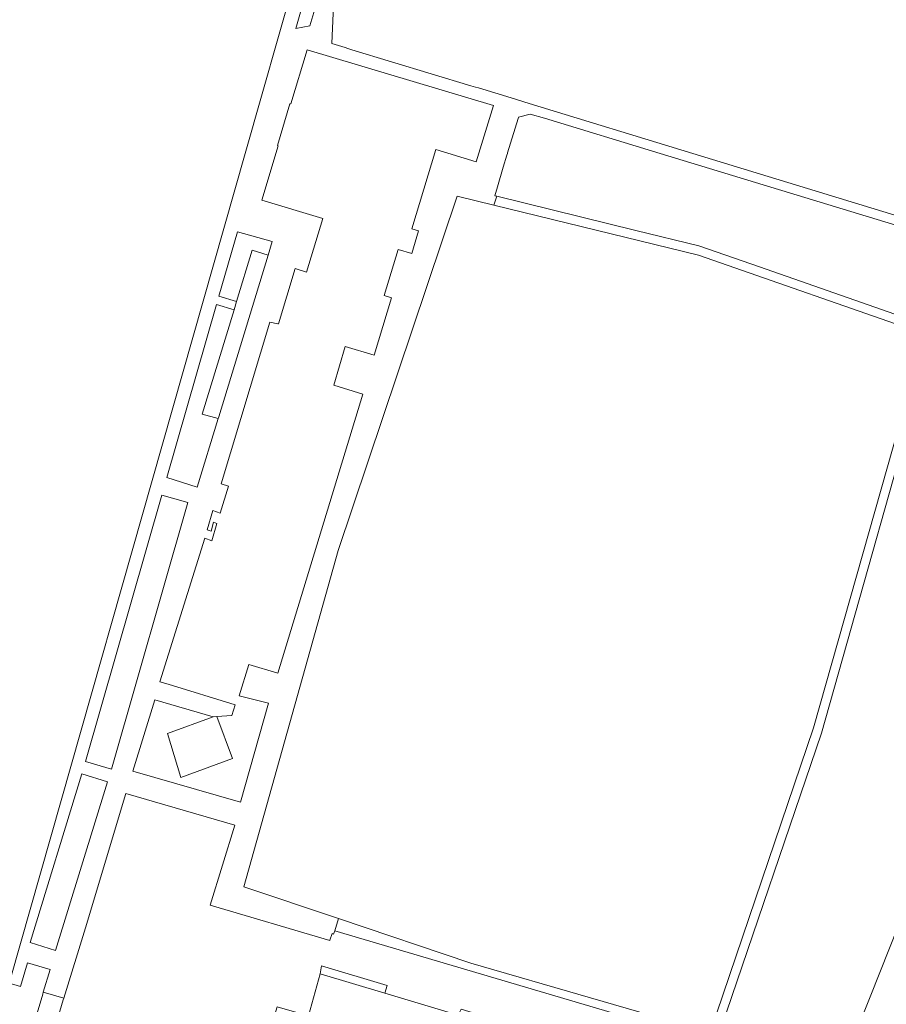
# Model space of a CAD drawing. Extents: x 146402 to 164798, y 455483 to 464134.
# Tile 190 of 256: x 156695 to 156827, y 459870 to 460020. Entities that reach past the tile are written whole.
import ezdxf

# ---------------------------------------------------------------- set-up
doc = ezdxf.new("R2010")
doc.units = 0
doc.header["$LTSCALE"] = 0.2
for name, color, linetype, lineweight in [('B-XX-VH-VERHARDING_ASFALT-GV', 252, 'CONTINUOUS', 18), ('B-XX-VH-VERHARDING_BETON-GV', 252, 'CONTINUOUS', 18), ('B-XX-VH-VERHARDING_BETONSTRAATSTEEN-GV', 252, 'CONTINUOUS', 18), ('B-XX-VH-VERHARDING_TEGEL-GV', 252, 'CONTINUOUS', 18)]:
    doc.layers.add(name, color=color, linetype=linetype, lineweight=lineweight)

msp = doc.modelspace()

# ---------------------------------------------------------------- linework, layer by layer
at = {"layer": 'B-XX-VH-VERHARDING_ASFALT-GV'}
for points in [[(156829.901, 459886.05), (156824.09, 459871.485), (156817.352, 459854.691), (156815.751, 459851.016), (156814.692, 459848.672), (156819.605, 459846.323), (156820.616, 459848.769), (156822.98, 459854.451), (156823.041, 459854.637), (156823.11, 459854.795), (156823.186, 459854.948), (156823.269, 459855.099), (156823.359, 459855.245), (156823.456, 459855.387), (156823.56, 459855.524), (156828.583, 459868.629)], [(156698.161, 459860.845), (156701.158, 459871.063), (156701.233, 459871.306), (156698.108, 459872.183), (156698.029, 459871.925), (156697.039, 459868.524)]]:
    msp.add_lwpolyline(points, dxfattribs=at)
at = {"layer": 'B-XX-VH-VERHARDING_BETON-GV'}
msp.add_lwpolyline([(156726.946, 459907.829), (156724.578, 459914.223), (156723.99, 459914.181), (156717.069, 459911.6), (156719.092, 459904.936)], close=True, dxfattribs=at)
at = {"layer": 'B-XX-VH-VERHARDING_BETONSTRAATSTEEN-GV'}
for points in [[(156788.385, 459988.281), (156767.214, 459993.482), (156766.786, 459992.138), (156797.952, 459984.491), (156832.333, 459972.508), (156828.583, 459958.7), (156815.46, 459912.508), (156799.732, 459866.046), (156763.278, 459876.605), (156743.084, 459883.415), (156742.516, 459881.555), (156800.654, 459864.394), (156801.415, 459866.758), (156816.7, 459911.66), (156834.129, 459973.334), (156807.214, 459982.71), (156797.999, 459985.92)], [(156732.4, 459984.494), (156729.967, 459985.266), (156727.575, 459977.434), (156727.226, 459976.192), (156722.33, 459960.3), (156724.756, 459959.609), (156724.853, 459959.89)], [(156750.16, 459872.063), (156740.296, 459875.016), (156738.517, 459868.593), (156733.771, 459869.959), (156731.276, 459861.786), (156733.189, 459861.202), (156730.287, 459851.711), (156732.929, 459850.915), (156742.704, 459848.058), (156755.401, 459850.368), (156756.404, 459853.129), (156772.528, 459856.369), (156774.559, 459863.014), (156766.913, 459865.171), (156767.77, 459867.771), (156762.953, 459869.269), (156761.771, 459869.637), (156761.326, 459868.72)]]:
    msp.add_lwpolyline(points, close=True, dxfattribs=at)
at = {"layer": 'B-XX-VH-VERHARDING_TEGEL-GV'}
for points in [[(156751.876, 460080.8), (156728.899, 460000), (156722.495, 459977.479), (156693.094, 459874.089), (156624.363, 459893.828), (156635.102, 459931.217), (156635.126, 459931.21), (156635.985, 459934.121), (156635.939, 459934.134), (156642.196, 459955.918), (156642.22, 459955.912), (156642.346, 459956.442), (156654.018, 459997.081), (156654.857, 460000), (156665.065, 460035.544), (156665.179, 460035.519), (156665.593, 460037.38), (156672.148, 460060.204), (156672.212, 460060.189), (156672.514, 460061.477), (156683.653, 460100.263), (156740.9, 460084.035)], [(156735.844, 460007.564), (156738.318, 460015.807), (156766.69, 460007.306), (156764.093, 459998.749), (156757.915, 460000.625), (156754.285, 459988.513), (156755.277, 459988.19), (156754.248, 459984.749), (156752.179, 459985.365), (156750.048, 459978.347), (156751.173, 459978.012), (156748.517, 459969.283), (156744.126, 459970.587), (156742.366, 459964.72), (156746.811, 459963.323), (156733.839, 459920.815), (156729.442, 459922.157), (156727.98, 459917.383), (156732.452, 459916.232), (156728.152, 459901.15), (156711.767, 459905.881), (156715.102, 459916.732), (156723.99, 459914.181), (156724.578, 459914.223), (156726.867, 459914.389), (156727.345, 459916.001), (156717.122, 459919.13), (156715.894, 459919.511), (156722.71, 459941.403), (156723.779, 459940.998), (156724.578, 459943.623), (156724.076, 459943.835), (156723.682, 459942.463), (156723.08, 459942.674), (156723.971, 459945.593), (156725.06, 459945.206), (156726.316, 459949.332), (156725.246, 459949.658), (156732.646, 459974.318), (156733.837, 459974.044), (156733.952, 459974.053), (156736.508, 459982.454), (156738.233, 459981.932), (156740.73, 459990.077), (156731.413, 459992.912), (156733.922, 460001.167), (156733.811, 460001.232), (156735.693, 460007.551)], [(156724.756, 459959.609), (156721.58, 459949.152), (156716.953, 459950.605), (156724.531, 459977.01), (156727.226, 459976.192), (156727.575, 459977.434), (156724.858, 459978.246), (156727.7, 459988.077), (156733.013, 459986.573), (156732.4, 459984.494), (156724.853, 459959.89)], [(156720.14, 459946.798), (156708.496, 459906.211), (156704.53, 459907.349), (156716.174, 459947.936)], [(156707.884, 459904.262), (156699.998, 459878.57), (156696.108, 459879.764), (156703.994, 459905.456)], [(156750.503, 459873.216), (156740.511, 459876.207), (156740.296, 459875.016), (156750.16, 459872.063)]]:
    msp.add_lwpolyline(points, close=True, dxfattribs=at)
for points in [[(156743.135, 460034.227), (156738.727, 460019.428), (156736.604, 460019.056), (156740.241, 460031.882)], [(156843.492, 459985.838), (156797.085, 460000), (156772.138, 460007.613), (156769.421, 460008.492), (156764.434, 460010.005), (156763.995, 460010.124), (156763.255, 460010.321), (156745.126, 460015.816), (156744.543, 460015.996), (156744.1, 460016.128), (156742.087, 460016.74), (156742.482, 460026.059)], [(156691.324, 459874.018), (156694.671, 459873.053), (156695.728, 459876.674), (156699.175, 459875.669), (156698.108, 459872.183), (156701.233, 459871.306), (156704.536, 459882), (156710.691, 459902.476), (156727.293, 459897.637), (156723.528, 459885.484), (156741.756, 459880.061), (156741.781, 459880.139), (156742.127, 459881.13), (156742.342, 459881.058), (156742.516, 459881.555), (156743.084, 459883.415), (156728.68, 459888.273), (156743.052, 459939.5), (156761.155, 459993.52), (156766.786, 459992.138), (156767.214, 459993.482), (156766.907, 459993.557), (156767.308, 459994.907), (156768.209, 459997.937), (156768.746, 459999.741), (156768.824, 460000), (156768.856, 460000.105), (156770.452, 460005.314), (156770.523, 460005.546), (156772.308, 460005.992), (156774.5, 460005.357), (156792.09, 460000), (156842.019, 459984.794)]]:
    msp.add_lwpolyline(points, dxfattribs=at)

doc.saveas('drawing.dxf')
